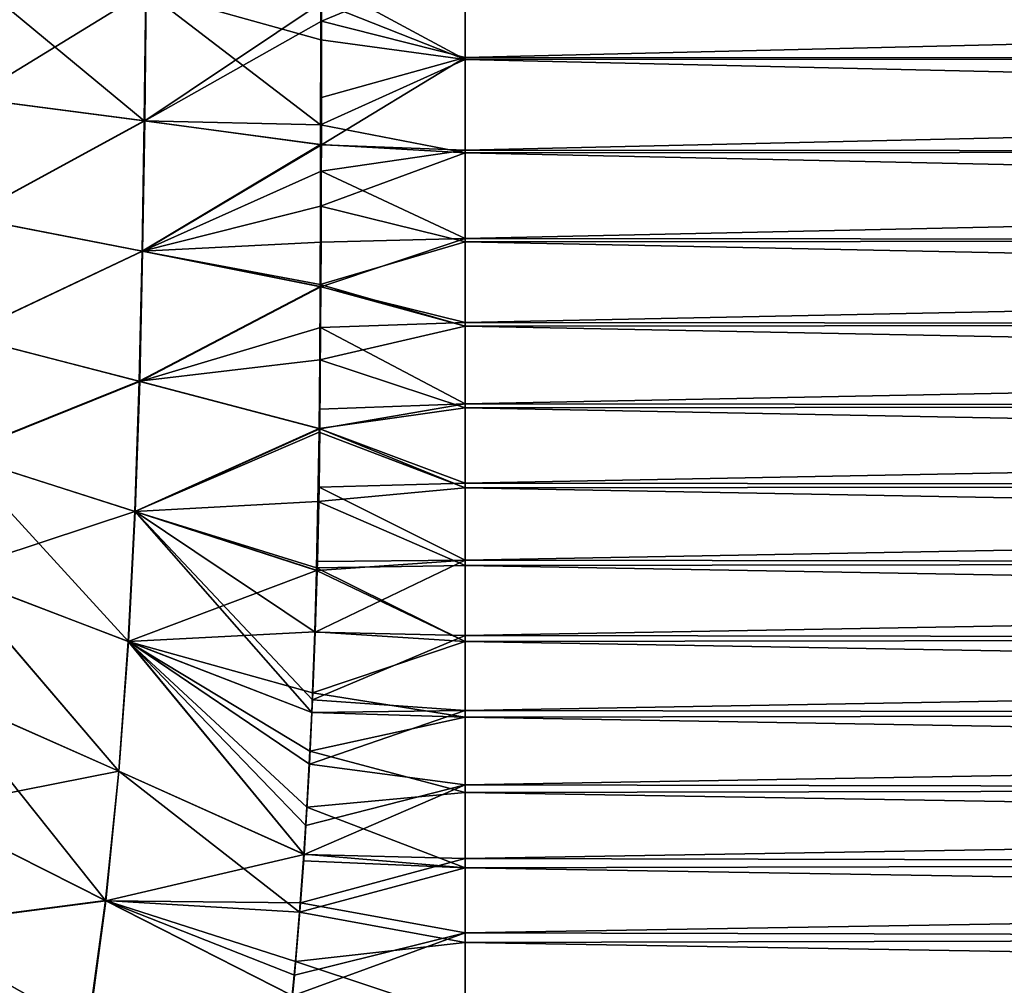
# Model space of a CAD drawing. Header units: millimetres. Extents: x -139 to 106, y -8 to 139.
# Tile 212 of 256: x -26 to -15, y 91 to 101. Entities that reach past the tile are written whole.
import ezdxf

# ---------------------------------------------------------------- set-up
doc = ezdxf.new("R2010")
doc.units = ezdxf.units.MM
doc.header["$LTSCALE"] = 53.842063
for name, color, linetype in [('28', 7, 'CONTINUOUS'), ('32', 7, 'CONTINUOUS'), ('42', 7, 'CONTINUOUS'), ('43', 7, 'CONTINUOUS'), ('76', 7, 'CONTINUOUS')]:
    doc.layers.add(name, color=color, linetype=linetype)

msp = doc.modelspace()

# ---------------------------------------------------------------- linework, layer by layer
at = {"layer": '28', "color": 8, "linetype": 'CONTINUOUS'}
for points in [[(-21, 100.638, 20), (21, 101.653, 20), (-21, 101.663, 20), (-21, 100.638, 20)], [(21, 100.618, 20), (21, 101.653, 20), (-21, 100.638, 20), (21, 100.618, 20)], [(-21, 99.653, 20), (21, 100.618, 20), (-21, 100.638, 20), (-21, 99.653, 20)], [(21, 99.626, 20), (21, 100.618, 20), (-21, 99.653, 20), (21, 99.626, 20)], [(-21, 98.714, 20), (21, 99.626, 20), (-21, 99.653, 20), (-21, 98.714, 20)], [(21, 98.68, 20), (21, 99.626, 20), (-21, 98.714, 20), (21, 98.68, 20)], [(-21, 97.821, 20), (21, 98.68, 20), (-21, 98.714, 20), (-21, 97.821, 20)], [(21, 97.782, 20), (21, 98.68, 20), (-21, 97.821, 20), (21, 97.782, 20)], [(-21, 96.959, 20), (21, 97.782, 20), (-21, 97.821, 20), (-21, 96.959, 20)], [(21, 96.915, 20), (21, 97.782, 20), (-21, 96.959, 20), (21, 96.915, 20)], [(-21, 96.114, 20), (21, 96.915, 20), (-21, 96.959, 20), (-21, 96.114, 20)], [(21, 96.065, 20), (21, 96.915, 20), (-21, 96.114, 20), (21, 96.065, 20)], [(-21, 95.297, 20), (21, 96.065, 20), (-21, 96.114, 20), (-21, 95.297, 20)], [(21, 95.241, 20), (21, 96.065, 20), (-21, 95.297, 20), (21, 95.241, 20)], [(-21, 94.497, 20), (21, 95.241, 20), (-21, 95.297, 20), (-21, 94.497, 20)], [(21, 94.434, 20), (21, 95.241, 20), (-21, 94.497, 20), (21, 94.434, 20)], [(-21, 93.7, 20), (21, 94.434, 20), (-21, 94.497, 20), (-21, 93.7, 20)], [(21, 93.629, 20), (21, 94.434, 20), (-21, 93.7, 20), (21, 93.629, 20)], [(-21, 92.91, 20), (21, 93.629, 20), (-21, 93.7, 20), (-21, 92.91, 20)], [(21, 92.826, 20), (21, 93.629, 20), (-21, 92.91, 20), (21, 92.826, 20)], [(-21, 92.124, 20), (21, 92.826, 20), (-21, 92.91, 20), (-21, 92.124, 20)], [(21, 92.029, 20), (21, 92.826, 20), (-21, 92.124, 20), (21, 92.029, 20)], [(-21, 91.336, 20), (21, 92.029, 20), (-21, 92.124, 20), (-21, 91.336, 20)], [(21, 91.232, 20), (21, 92.029, 20), (-21, 91.336, 20), (21, 91.232, 20)], [(-21, 90.54, 20), (21, 91.232, 20), (-21, 91.336, 20), (-21, 90.54, 20)], [(21, 90.432, 20), (21, 91.232, 20), (-21, 90.54, 20), (21, 90.432, 20)]]:
    msp.add_3dface(points, dxfattribs=at)
at = {"layer": '32', "color": 8, "linetype": 'CONTINUOUS'}
for points in [[(-22.526, 101.025, 19.942), (-21, 101.663, 20), (-22.527, 101.22, 19.942), (-22.526, 101.025, 19.942)], [(-21, 100.638, 20), (-21, 101.663, 20), (-22.526, 101.025, 19.942), (-21, 100.638, 20)], [(-22.526, 100.214, 19.942), (-21, 100.638, 20), (-22.526, 101.025, 19.942), (-22.526, 100.214, 19.942)], [(-21, 99.653, 20), (-21, 100.638, 20), (-22.526, 99.711, 19.942), (-21, 99.653, 20)], [(-22.526, 99.711, 19.942), (-21, 100.638, 20), (-22.526, 100.214, 19.942), (-22.526, 99.711, 19.942)], [(-22.527, 99.431, 19.942), (-21, 99.653, 20), (-22.526, 99.711, 19.942), (-22.527, 99.431, 19.942)], [(-21, 98.714, 20), (-21, 99.653, 20), (-22.527, 99.431, 19.942), (-21, 98.714, 20)], [(-22.529, 98.676, 19.942), (-21, 98.714, 20), (-22.527, 99.431, 19.942), (-22.529, 98.676, 19.942)], [(-21, 97.821, 20), (-21, 98.714, 20), (-22.532, 98.201, 19.942), (-21, 97.821, 20)], [(-22.532, 98.201, 19.942), (-21, 98.714, 20), (-22.529, 98.676, 19.942), (-22.532, 98.201, 19.942)], [(-22.534, 97.768, 19.943), (-21, 97.821, 20), (-22.532, 98.201, 19.942), (-22.534, 97.768, 19.943)], [(-21, 96.959, 20), (-21, 97.821, 20), (-22.534, 97.768, 19.943), (-21, 96.959, 20)], [(-22.541, 96.901, 19.943), (-21, 96.959, 20), (-22.534, 97.768, 19.943), (-22.541, 96.901, 19.943)], [(-21, 96.114, 20), (-21, 96.959, 20), (-22.543, 96.692, 19.943), (-21, 96.114, 20)], [(-22.543, 96.692, 19.943), (-21, 96.959, 20), (-22.541, 96.901, 19.943), (-22.543, 96.692, 19.943)], [(-22.551, 96.073, 19.943), (-21, 96.114, 20), (-22.543, 96.692, 19.943), (-22.551, 96.073, 19.943)], [(-22.569, 95.283, 19.943), (-21, 95.297, 20), (-22.551, 96.073, 19.943), (-22.569, 95.283, 19.943)], [(-21, 95.297, 20), (-21, 96.114, 20), (-22.551, 96.073, 19.943), (-21, 95.297, 20)], [(-21, 94.497, 20), (-21, 95.297, 20), (-22.592, 94.53, 19.943), (-21, 94.497, 20)], [(-22.592, 94.53, 19.943), (-21, 95.297, 20), (-22.571, 95.185, 19.943), (-22.592, 94.53, 19.943)], [(-22.571, 95.185, 19.943), (-21, 95.297, 20), (-22.569, 95.283, 19.943), (-22.571, 95.185, 19.943)], [(-22.62, 93.811, 19.943), (-21, 94.497, 20), (-22.592, 94.53, 19.943), (-22.62, 93.811, 19.943)], [(-21, 93.7, 20), (-21, 94.497, 20), (-22.62, 93.811, 19.943), (-21, 93.7, 20)], [(-22.626, 93.677, 19.943), (-21, 93.7, 20), (-22.62, 93.811, 19.943), (-22.626, 93.677, 19.943)], [(-21, 92.91, 20), (-21, 93.7, 20), (-22.653, 93.128, 19.943), (-21, 92.91, 20)], [(-22.653, 93.128, 19.943), (-21, 93.7, 20), (-22.626, 93.677, 19.943), (-22.653, 93.128, 19.943)], [(-22.69, 92.476, 19.942), (-21, 92.91, 20), (-22.653, 93.128, 19.943), (-22.69, 92.476, 19.942)], [(-21, 92.124, 20), (-21, 92.91, 20), (-22.71, 92.167, 19.942), (-21, 92.124, 20)], [(-22.71, 92.167, 19.942), (-21, 92.91, 20), (-22.69, 92.476, 19.942), (-22.71, 92.167, 19.942)], [(-22.747, 91.655, 19.941), (-21, 92.124, 20), (-22.71, 92.167, 19.942), (-22.747, 91.655, 19.941)], [(-21, 91.336, 20), (-21, 92.124, 20), (-22.747, 91.655, 19.941), (-21, 91.336, 20)], [(-22.812, 90.886, 19.941), (-21, 91.336, 20), (-22.747, 91.655, 19.941), (-22.812, 90.886, 19.941)], [(-21, 90.54, 20), (-21, 91.336, 20), (-22.833, 90.665, 19.94), (-21, 90.54, 20)], [(-22.833, 90.665, 19.94), (-21, 91.336, 20), (-22.812, 90.886, 19.941), (-22.833, 90.665, 19.94)]]:
    msp.add_3dface(points, dxfattribs=at)
at = {"layer": '42', "color": 8, "linetype": 'CONTINUOUS'}
for points in [[(21, 100.637, -20), (-21, 101.653, -20), (21, 101.663, -20), (21, 100.637, -20)], [(-21, 100.618, -20), (-21, 101.653, -20), (21, 100.637, -20), (-21, 100.618, -20)], [(21, 99.653, -20), (-21, 100.618, -20), (21, 100.637, -20), (21, 99.653, -20)], [(-21, 99.626, -20), (-21, 100.618, -20), (21, 99.653, -20), (-21, 99.626, -20)], [(21, 98.714, -20), (-21, 99.626, -20), (21, 99.653, -20), (21, 98.714, -20)], [(-21, 98.68, -20), (-21, 99.626, -20), (21, 98.714, -20), (-21, 98.68, -20)], [(21, 97.821, -20), (-21, 98.68, -20), (21, 98.714, -20), (21, 97.821, -20)], [(-21, 97.782, -20), (-21, 98.68, -20), (21, 97.821, -20), (-21, 97.782, -20)], [(21, 96.958, -20), (-21, 97.782, -20), (21, 97.821, -20), (21, 96.958, -20)], [(-21, 96.915, -20), (-21, 97.782, -20), (21, 96.958, -20), (-21, 96.915, -20)], [(21, 96.114, -20), (-21, 96.915, -20), (21, 96.958, -20), (21, 96.114, -20)], [(-21, 96.064, -20), (-21, 96.915, -20), (21, 96.114, -20), (-21, 96.064, -20)], [(21, 95.296, -20), (-21, 96.064, -20), (21, 96.114, -20), (21, 95.296, -20)], [(-21, 95.24, -20), (-21, 96.064, -20), (21, 95.296, -20), (-21, 95.24, -20)], [(21, 94.497, -20), (-21, 95.24, -20), (21, 95.296, -20), (21, 94.497, -20)], [(-21, 94.433, -20), (-21, 95.24, -20), (21, 94.497, -20), (-21, 94.433, -20)], [(21, 93.7, -20), (-21, 94.433, -20), (21, 94.497, -20), (21, 93.7, -20)], [(-21, 93.628, -20), (-21, 94.433, -20), (21, 93.7, -20), (-21, 93.628, -20)], [(21, 92.909, -20), (-21, 93.628, -20), (21, 93.7, -20), (21, 92.909, -20)], [(-21, 92.826, -20), (-21, 93.628, -20), (21, 92.909, -20), (-21, 92.826, -20)], [(21, 92.124, -20), (-21, 92.826, -20), (21, 92.909, -20), (21, 92.124, -20)], [(-21, 92.028, -20), (-21, 92.826, -20), (21, 92.124, -20), (-21, 92.028, -20)], [(21, 91.335, -20), (-21, 92.028, -20), (21, 92.124, -20), (21, 91.335, -20)], [(-21, 91.231, -20), (-21, 92.028, -20), (21, 91.335, -20), (-21, 91.231, -20)], [(21, 90.539, -20), (-21, 91.231, -20), (21, 91.335, -20), (21, 90.539, -20)], [(-21, 90.431, -20), (-21, 91.231, -20), (21, 90.539, -20), (-21, 90.431, -20)]]:
    msp.add_3dface(points, dxfattribs=at)
at = {"layer": '43', "color": 8, "linetype": 'CONTINUOUS'}
for points in [[(-21, 101.653, -20), (-21, 100.618, -20), (-22.532, 101.445, -19.941), (-21, 101.653, -20)], [(-22.532, 101.445, -19.941), (-21, 100.618, -20), (-22.532, 101.222, -19.941), (-22.532, 101.445, -19.941)], [(-22.532, 101.222, -19.941), (-21, 100.618, -20), (-22.533, 100.825, -19.941), (-22.532, 101.222, -19.941)], [(-22.533, 100.825, -19.941), (-21, 100.618, -20), (-22.534, 99.923, -19.941), (-22.533, 100.825, -19.941)], [(-21, 100.618, -20), (-21, 99.626, -20), (-22.534, 99.923, -19.941), (-21, 100.618, -20)], [(-22.534, 99.923, -19.941), (-21, 99.626, -20), (-22.535, 99.712, -19.941), (-22.534, 99.923, -19.941)], [(-22.535, 99.712, -19.941), (-21, 99.626, -20), (-22.535, 99.057, -19.942), (-22.535, 99.712, -19.941)], [(-21, 99.626, -20), (-21, 98.68, -20), (-22.535, 99.057, -19.942), (-21, 99.626, -20)], [(-22.535, 99.057, -19.942), (-21, 98.68, -20), (-22.538, 98.225, -19.942), (-22.535, 99.057, -19.942)], [(-21, 98.68, -20), (-21, 97.782, -20), (-22.538, 98.225, -19.942), (-21, 98.68, -20)], [(-22.538, 98.225, -19.942), (-21, 97.782, -20), (-22.538, 98.206, -19.942), (-22.538, 98.225, -19.942)], [(-22.538, 98.206, -19.942), (-21, 97.782, -20), (-22.543, 97.425, -19.942), (-22.538, 98.206, -19.942)], [(-21, 97.782, -20), (-21, 96.915, -20), (-22.543, 97.425, -19.942), (-21, 97.782, -20)], [(-22.543, 97.425, -19.942), (-21, 96.915, -20), (-22.55, 96.697, -19.943), (-22.543, 97.425, -19.942)], [(-21, 96.915, -20), (-21, 96.064, -20), (-22.55, 96.697, -19.943), (-21, 96.915, -20)], [(-22.55, 96.657, -19.943), (-21, 96.064, -20), (-22.562, 95.92, -19.943), (-22.55, 96.657, -19.943)], [(-22.55, 96.697, -19.943), (-21, 96.064, -20), (-22.55, 96.657, -19.943), (-22.55, 96.697, -19.943)], [(-21, 96.064, -20), (-21, 95.24, -20), (-22.562, 95.92, -19.943), (-21, 96.064, -20)], [(-22.562, 95.92, -19.943), (-21, 95.24, -20), (-22.577, 95.213, -19.943), (-22.562, 95.92, -19.943)], [(-22.578, 95.188, -19.943), (-21, 94.433, -20), (-22.596, 94.536, -19.943), (-22.578, 95.188, -19.943)], [(-22.577, 95.213, -19.943), (-21, 94.433, -20), (-22.578, 95.188, -19.943), (-22.577, 95.213, -19.943)], [(-21, 95.24, -20), (-21, 94.433, -20), (-22.577, 95.213, -19.943), (-21, 95.24, -20)], [(-22.596, 94.536, -19.943), (-21, 94.433, -20), (-22.62, 93.887, -19.943), (-22.596, 94.536, -19.943)], [(-21, 94.433, -20), (-21, 93.628, -20), (-22.62, 93.887, -19.943), (-21, 94.433, -20)], [(-22.62, 93.887, -19.943), (-21, 93.628, -20), (-22.629, 93.678, -19.943), (-22.62, 93.887, -19.943)], [(-22.629, 93.678, -19.943), (-21, 93.628, -20), (-22.648, 93.265, -19.943), (-22.629, 93.678, -19.943)], [(-21, 93.628, -20), (-21, 92.826, -20), (-22.648, 93.265, -19.943), (-21, 93.628, -20)], [(-22.648, 93.265, -19.943), (-21, 92.826, -20), (-22.68, 92.67, -19.942), (-22.648, 93.265, -19.943)], [(-21, 92.826, -20), (-21, 92.028, -20), (-22.68, 92.67, -19.942), (-21, 92.826, -20)], [(-22.68, 92.67, -19.942), (-21, 92.028, -20), (-22.712, 92.173, -19.942), (-22.68, 92.67, -19.942)], [(-22.712, 92.173, -19.942), (-21, 92.028, -20), (-22.717, 92.099, -19.942), (-22.712, 92.173, -19.942)], [(-22.717, 92.099, -19.942), (-21, 92.028, -20), (-22.758, 91.554, -19.941), (-22.717, 92.099, -19.942)], [(-21, 92.028, -20), (-21, 91.231, -20), (-22.758, 91.554, -19.941), (-21, 92.028, -20)], [(-22.758, 91.554, -19.941), (-21, 91.231, -20), (-22.802, 91.031, -19.94), (-22.758, 91.554, -19.941)], [(-21, 91.231, -20), (-21, 90.431, -20), (-22.802, 91.031, -19.94), (-21, 91.231, -20)], [(-22.802, 91.031, -19.94), (-21, 90.431, -20), (-22.837, 90.67, -19.94), (-22.802, 91.031, -19.94)]]:
    msp.add_3dface(points, dxfattribs=at)
at = {"layer": '76', "color": 8, "linetype": 'CONTINUOUS'}
for points in [[(-26.252, 100.206, -19.31), (-26.223, 101.468, -19.308), (-24.409, 99.965, -19.711), (-26.252, 100.206, -19.31)], [(-24.386, 101.347, 19.711), (-26.218, 101.468, 19.309), (-26.245, 100.205, 19.312), (-24.386, 101.347, 19.711)], [(-26.223, 101.468, -19.308), (-24.392, 101.348, -19.71), (-24.409, 99.965, -19.711), (-26.223, 101.468, -19.308)], [(-24.402, 99.964, 19.712), (-24.386, 101.347, 19.711), (-26.245, 100.205, 19.312), (-24.402, 99.964, 19.712)], [(-24.392, 101.348, -19.71), (-22.534, 99.923, -19.941), (-24.409, 99.965, -19.711), (-24.392, 101.348, -19.71)], [(-22.527, 101.22, 19.942), (-24.386, 101.347, 19.711), (-24.402, 99.964, 19.712), (-22.527, 101.22, 19.942)], [(-22.532, 101.222, -19.941), (-22.533, 100.825, -19.941), (-24.392, 101.348, -19.71), (-22.532, 101.222, -19.941)], [(-22.533, 100.825, -19.941), (-22.534, 99.923, -19.941), (-24.392, 101.348, -19.71), (-22.533, 100.825, -19.941)], [(-22.527, 101.22, 19.942), (-24.402, 99.964, 19.712), (-22.526, 101.025, 19.942), (-22.527, 101.22, 19.942)], [(-22.526, 99.711, 19.942), (-22.526, 101.025, 19.942), (-24.402, 99.964, 19.712), (-22.526, 99.711, 19.942)], [(-22.526, 99.711, 19.942), (-22.526, 100.214, 19.942), (-22.526, 101.025, 19.942), (-22.526, 99.711, 19.942)], [(-26.252, 100.206, -19.31), (-24.409, 99.965, -19.711), (-26.288, 98.943, -19.317), (-26.252, 100.206, -19.31)], [(-24.402, 99.964, 19.712), (-26.245, 100.205, 19.312), (-26.282, 98.942, 19.318), (-24.402, 99.964, 19.712)], [(-26.288, 98.943, -19.317), (-24.409, 99.965, -19.711), (-24.431, 98.581, -19.713), (-26.288, 98.943, -19.317)], [(-24.425, 98.58, 19.714), (-24.402, 99.964, 19.712), (-26.282, 98.942, 19.318), (-24.425, 98.58, 19.714)], [(-24.409, 99.965, -19.711), (-22.535, 99.712, -19.941), (-24.431, 98.581, -19.713), (-24.409, 99.965, -19.711)], [(-22.526, 99.711, 19.942), (-24.402, 99.964, 19.712), (-24.425, 98.58, 19.714), (-22.526, 99.711, 19.942)], [(-22.534, 99.923, -19.941), (-22.535, 99.712, -19.941), (-24.409, 99.965, -19.711), (-22.534, 99.923, -19.941)], [(-22.535, 99.712, -19.941), (-22.535, 99.057, -19.942), (-24.431, 98.581, -19.713), (-22.535, 99.712, -19.941)], [(-22.526, 99.711, 19.942), (-24.425, 98.58, 19.714), (-22.527, 99.431, 19.942), (-22.526, 99.711, 19.942)], [(-22.529, 98.676, 19.942), (-22.527, 99.431, 19.942), (-24.425, 98.58, 19.714), (-22.529, 98.676, 19.942)], [(-22.535, 99.057, -19.942), (-22.538, 98.225, -19.942), (-24.431, 98.581, -19.713), (-22.535, 99.057, -19.942)], [(-26.288, 98.943, -19.317), (-24.431, 98.581, -19.713), (-26.334, 97.681, -19.323), (-26.288, 98.943, -19.317)], [(-24.425, 98.58, 19.714), (-26.282, 98.942, 19.318), (-26.328, 97.679, 19.325), (-24.425, 98.58, 19.714)], [(-22.532, 98.201, 19.942), (-22.529, 98.676, 19.942), (-24.425, 98.58, 19.714), (-22.532, 98.201, 19.942)], [(-26.334, 97.681, -19.323), (-24.431, 98.581, -19.713), (-24.462, 97.198, -19.716), (-26.334, 97.681, -19.323)], [(-24.455, 97.196, 19.717), (-24.425, 98.58, 19.714), (-26.328, 97.679, 19.325), (-24.455, 97.196, 19.717)], [(-24.431, 98.581, -19.713), (-22.538, 98.206, -19.942), (-24.462, 97.198, -19.716), (-24.431, 98.581, -19.713)], [(-22.532, 98.201, 19.942), (-24.425, 98.58, 19.714), (-24.455, 97.196, 19.717), (-22.532, 98.201, 19.942)], [(-22.538, 98.225, -19.942), (-22.538, 98.206, -19.942), (-24.431, 98.581, -19.713), (-22.538, 98.225, -19.942)], [(-22.538, 98.206, -19.942), (-22.543, 97.425, -19.942), (-24.462, 97.198, -19.716), (-22.538, 98.206, -19.942)], [(-22.534, 97.768, 19.943), (-22.532, 98.201, 19.942), (-24.455, 97.196, 19.717), (-22.534, 97.768, 19.943)], [(-22.543, 96.692, 19.943), (-22.534, 97.768, 19.943), (-24.455, 97.196, 19.717), (-22.543, 96.692, 19.943)], [(-22.543, 96.692, 19.943), (-22.541, 96.901, 19.943), (-22.534, 97.768, 19.943), (-22.543, 96.692, 19.943)], [(-26.334, 97.681, -19.323), (-24.462, 97.198, -19.716), (-26.397, 96.419, -19.329), (-26.334, 97.681, -19.323)], [(-24.455, 97.196, 19.717), (-26.328, 97.679, 19.325), (-26.391, 96.417, 19.331), (-24.455, 97.196, 19.717)], [(-22.543, 97.425, -19.942), (-22.55, 96.697, -19.943), (-24.462, 97.198, -19.716), (-22.543, 97.425, -19.942)], [(-26.397, 96.419, -19.329), (-24.462, 97.198, -19.716), (-24.509, 95.815, -19.719), (-26.397, 96.419, -19.329)], [(-24.503, 95.813, 19.72), (-24.455, 97.196, 19.717), (-26.391, 96.417, 19.331), (-24.503, 95.813, 19.72)], [(-24.462, 97.198, -19.716), (-22.55, 96.697, -19.943), (-24.509, 95.815, -19.719), (-24.462, 97.198, -19.716)], [(-22.543, 96.692, 19.943), (-24.455, 97.196, 19.717), (-24.503, 95.813, 19.72), (-22.543, 96.692, 19.943)], [(-22.55, 96.697, -19.943), (-22.55, 96.657, -19.943), (-24.509, 95.815, -19.719), (-22.55, 96.697, -19.943)], [(-22.55, 96.657, -19.943), (-22.562, 95.92, -19.943), (-24.509, 95.815, -19.719), (-22.55, 96.657, -19.943)], [(-22.571, 95.185, 19.943), (-22.543, 96.692, 19.943), (-24.503, 95.813, 19.72), (-22.571, 95.185, 19.943)], [(-22.571, 95.185, 19.943), (-22.569, 95.283, 19.943), (-22.543, 96.692, 19.943), (-22.571, 95.185, 19.943)], [(-22.569, 95.283, 19.943), (-22.551, 96.073, 19.943), (-22.543, 96.692, 19.943), (-22.569, 95.283, 19.943)], [(-26.397, 96.419, -19.329), (-24.509, 95.815, -19.719), (-26.481, 95.16, -19.335), (-26.397, 96.419, -19.329)], [(-24.576, 94.432, 19.721), (-26.391, 96.417, 19.331), (-26.478, 95.158, 19.336), (-24.576, 94.432, 19.721)], [(-24.503, 95.813, 19.72), (-26.391, 96.417, 19.331), (-24.576, 94.432, 19.721), (-24.503, 95.813, 19.72)], [(-22.562, 95.92, -19.943), (-22.577, 95.213, -19.943), (-24.509, 95.815, -19.719), (-22.562, 95.92, -19.943)], [(-26.481, 95.16, -19.335), (-24.509, 95.815, -19.719), (-24.579, 94.433, -19.721), (-26.481, 95.16, -19.335)], [(-24.509, 95.815, -19.719), (-22.578, 95.188, -19.943), (-24.579, 94.433, -19.721), (-24.509, 95.815, -19.719)], [(-22.626, 93.677, 19.943), (-24.503, 95.813, 19.72), (-24.576, 94.432, 19.721), (-22.626, 93.677, 19.943)], [(-22.577, 95.213, -19.943), (-22.578, 95.188, -19.943), (-24.509, 95.815, -19.719), (-22.577, 95.213, -19.943)], [(-22.626, 93.677, 19.943), (-22.62, 93.811, 19.943), (-24.503, 95.813, 19.72), (-22.626, 93.677, 19.943)], [(-22.62, 93.811, 19.943), (-22.592, 94.53, 19.943), (-24.503, 95.813, 19.72), (-22.62, 93.811, 19.943)], [(-22.592, 94.53, 19.943), (-22.571, 95.185, 19.943), (-24.503, 95.813, 19.72), (-22.592, 94.53, 19.943)], [(-22.578, 95.188, -19.943), (-22.596, 94.536, -19.943), (-24.579, 94.433, -19.721), (-22.578, 95.188, -19.943)], [(-26.594, 93.903, -19.34), (-26.481, 95.16, -19.335), (-24.679, 93.054, -19.723), (-26.594, 93.903, -19.34)], [(-24.677, 93.053, 19.723), (-26.478, 95.158, 19.336), (-26.592, 93.902, 19.341), (-24.677, 93.053, 19.723)], [(-26.481, 95.16, -19.335), (-24.579, 94.433, -19.721), (-24.679, 93.054, -19.723), (-26.481, 95.16, -19.335)], [(-24.576, 94.432, 19.721), (-26.478, 95.158, 19.336), (-24.677, 93.053, 19.723), (-24.576, 94.432, 19.721)], [(-22.596, 94.536, -19.943), (-22.62, 93.887, -19.943), (-24.579, 94.433, -19.721), (-22.596, 94.536, -19.943)], [(-24.579, 94.433, -19.721), (-22.712, 92.173, -19.942), (-24.679, 93.054, -19.723), (-24.579, 94.433, -19.721)], [(-22.71, 92.167, 19.942), (-24.576, 94.432, 19.721), (-24.677, 93.053, 19.723), (-22.71, 92.167, 19.942)], [(-22.62, 93.887, -19.943), (-22.629, 93.678, -19.943), (-24.579, 94.433, -19.721), (-22.62, 93.887, -19.943)], [(-22.629, 93.678, -19.943), (-22.648, 93.265, -19.943), (-24.579, 94.433, -19.721), (-22.629, 93.678, -19.943)], [(-22.648, 93.265, -19.943), (-22.68, 92.67, -19.942), (-24.579, 94.433, -19.721), (-22.648, 93.265, -19.943)], [(-22.68, 92.67, -19.942), (-22.712, 92.173, -19.942), (-24.579, 94.433, -19.721), (-22.68, 92.67, -19.942)], [(-22.71, 92.167, 19.942), (-22.69, 92.476, 19.942), (-24.576, 94.432, 19.721), (-22.71, 92.167, 19.942)], [(-22.69, 92.476, 19.942), (-22.653, 93.128, 19.943), (-24.576, 94.432, 19.721), (-22.69, 92.476, 19.942)], [(-22.653, 93.128, 19.943), (-22.626, 93.677, 19.943), (-24.576, 94.432, 19.721), (-22.653, 93.128, 19.943)], [(-26.743, 92.65, -19.345), (-26.594, 93.903, -19.34), (-24.818, 91.678, -19.723), (-26.743, 92.65, -19.345)], [(-24.677, 93.053, 19.723), (-26.592, 93.902, 19.341), (-26.739, 92.648, 19.345), (-24.677, 93.053, 19.723)], [(-26.594, 93.903, -19.34), (-24.679, 93.054, -19.723), (-24.818, 91.678, -19.723), (-26.594, 93.903, -19.34)], [(-24.814, 91.676, 19.724), (-24.677, 93.053, 19.723), (-26.739, 92.648, 19.345), (-24.814, 91.676, 19.724)], [(-24.679, 93.054, -19.723), (-22.758, 91.554, -19.941), (-24.818, 91.678, -19.723), (-24.679, 93.054, -19.723)], [(-22.71, 92.167, 19.942), (-24.677, 93.053, 19.723), (-24.814, 91.676, 19.724), (-22.71, 92.167, 19.942)], [(-22.712, 92.173, -19.942), (-22.758, 91.554, -19.941), (-24.679, 93.054, -19.723), (-22.712, 92.173, -19.942)], [(-26.743, 92.65, -19.345), (-24.818, 91.678, -19.723), (-26.937, 91.403, -19.348), (-26.743, 92.65, -19.345)], [(-24.814, 91.676, 19.724), (-26.739, 92.648, 19.345), (-26.93, 91.399, 19.35), (-24.814, 91.676, 19.724)], [(-22.747, 91.655, 19.941), (-22.71, 92.167, 19.942), (-24.814, 91.676, 19.724), (-22.747, 91.655, 19.941)], [(-22.712, 92.173, -19.942), (-22.717, 92.099, -19.942), (-22.758, 91.554, -19.941), (-22.712, 92.173, -19.942)], [(-26.937, 91.403, -19.348), (-24.818, 91.678, -19.723), (-25.006, 90.308, -19.723), (-26.937, 91.403, -19.348)], [(-24.999, 90.303, 19.724), (-24.814, 91.676, 19.724), (-26.93, 91.399, 19.35), (-24.999, 90.303, 19.724)], [(-24.818, 91.678, -19.723), (-22.837, 90.67, -19.94), (-25.006, 90.308, -19.723), (-24.818, 91.678, -19.723)], [(-22.833, 90.665, 19.94), (-24.814, 91.676, 19.724), (-24.999, 90.303, 19.724), (-22.833, 90.665, 19.94)], [(-22.758, 91.554, -19.941), (-22.802, 91.031, -19.94), (-24.818, 91.678, -19.723), (-22.758, 91.554, -19.941)], [(-22.802, 91.031, -19.94), (-22.837, 90.67, -19.94), (-24.818, 91.678, -19.723), (-22.802, 91.031, -19.94)], [(-22.833, 90.665, 19.94), (-22.812, 90.886, 19.941), (-24.814, 91.676, 19.724), (-22.833, 90.665, 19.94)], [(-22.812, 90.886, 19.941), (-22.747, 91.655, 19.941), (-24.814, 91.676, 19.724), (-22.812, 90.886, 19.941)], [(-26.937, 91.403, -19.348), (-25.006, 90.308, -19.723), (-27.188, 90.165, -19.351), (-26.937, 91.403, -19.348)], [(-24.999, 90.303, 19.724), (-26.93, 91.399, 19.35), (-27.179, 90.159, 19.353), (-24.999, 90.303, 19.724)]]:
    msp.add_3dface(points, dxfattribs=at)

doc.saveas('drawing.dxf')
